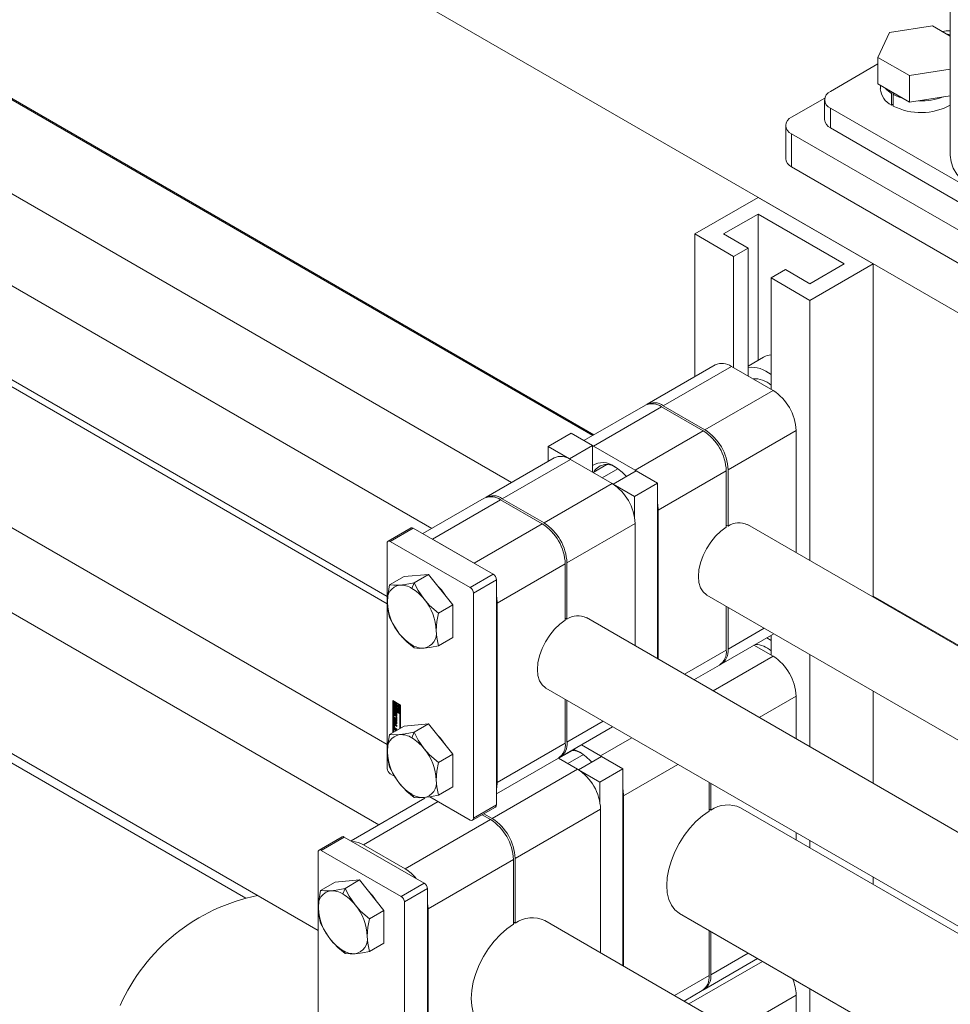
# Model space of a CAD drawing. Header units: millimetres. Extents: x 450 to 25135, y 150 to 17673.
# Tile 171 of 256: x 5540 to 5769, y 12818 to 13060. Entities that reach past the tile are written whole.
import ezdxf

# ---------------------------------------------------------------- set-up
doc = ezdxf.new("R2010")
doc.units = ezdxf.units.MM
doc.linetypes.add('SLD-Centrada-doble', pattern=[12.7, 6.35, -1.27, 1.27, -1.27, 1.27, -1.27])
doc.linetypes.add('SLD-Continua', pattern=[0])
doc.layers.add('COTAS', color=1, linetype='SLD-Continua')
doc.layers.add('OCULTA', color=8, linetype='SLD-Continua')

msp = doc.modelspace()

# ---------------------------------------------------------------- linework, layer by layer
at = {"color": 7, "linetype": 'SLD-Continua', "lineweight": 18, "ltscale": 30}
for p, q in [((5641.34, 12934.73), (5307.23, 13127.6)), ((5297.23, 13110.28), (5630.32, 12917.99)), ((5680.93, 12957.59), (5519.36, 13050.86)), ((5509.36, 13033.54), (5660.93, 12946.04)), ((5630.32, 12916.23), (5502.77, 12989.87)), ((5487.77, 12963.89), (5630.32, 12881.59)), ((5628.3, 12861.88), (5454.68, 12962.11)), ((5439.68, 12936.13), (5613.35, 12835.87)), ((7236.57, 12059.54), (5718.94, 12935.65)), ((5708.94, 12918.32), (7216.57, 12047.99)), ((7196.97, 12036.68), (5679.34, 12912.79)), ((5669.34, 12895.47), (7185.96, 12019.94)), ((7180.82, 12021.14), (5717.2, 12866.08)), ((5702.2, 12840.1), (7165.35, 11995.44)), ((7183.94, 11963.83), (5669.11, 12838.32))]:
    msp.add_line(p, q, dxfattribs=at)
at = {"color": 7, "linetype": 'SLD-Continua', "lineweight": 18, "ltscale": 900}
msp.add_arc((5607.57, 12798.49), 46.88, 101.2234, 156.1661, dxfattribs=at)
at = {"layer": 'COTAS', "linetype": 'SLD-Continua', "lineweight": 18, "ltscale": 30}
for p, q in [((5721.54, 13016.08), (5705.98, 13007.1)), ((5749.83, 12999.76), (5721.54, 13016.08)), ((5713.06, 13007.1), (5721.54, 13012)), ((5721.54, 13012), (5742.75, 12999.76)), ((5721.54, 13012), (5721.54, 12976.05)), ((5715.53, 13001.59), (5705.98, 13007.1)), ((5705.98, 13007.1), (5705.98, 12972.05)), ((5719.07, 13003.63), (5713.06, 13007.1)), ((5715.53, 13001.59), (5719.07, 13003.63)), ((5719.07, 13003.63), (5719.07, 12972.2)), ((5715.53, 13001.59), (5715.53, 12974.24)), ((5749.83, 12999.76), (5734.27, 12990.78)), ((5742.75, 12999.76), (5734.27, 12994.86)), ((5749.83, 12999.76), (5749.83, 12917.82)), ((5728.26, 12998.33), (5724.72, 12996.29)), ((5724.72, 12996.29), (5724.72, 12968.93)), ((5734.27, 12990.78), (5724.72, 12996.29)), ((5734.27, 12994.86), (5728.26, 12998.33)), ((5734.27, 12990.78), (5734.27, 12926.8)), ((5711, 12974.94), (5694.24, 12965.27)), ((5715, 12974.55), (5725.25, 12968.63)), ((5722.9, 12976.83), (5719.07, 12974.62)), ((5693.82, 12965.02), (5678.72, 12956.3)), ((5698.24, 12964.87), (5708.49, 12958.95)), ((5708.07, 12958.71), (5697.82, 12964.63)), ((5669.92, 12954.85), (5675.58, 12958.12)), ((5680.81, 12955.09), (5675.58, 12958.12)), ((5730.91, 12958.83), (5730.91, 12928.74)), ((5675.15, 12951.83), (5680.81, 12955.09)), ((5680.81, 12948.56), (5680.81, 12955.09)), ((5680.81, 12955.09), (5681.06, 12954.95)), ((5669.92, 12954.85), (5675.15, 12951.83)), ((5669.92, 12951.23), (5669.92, 12954.85)), ((5691.31, 12949.03), (5681.06, 12954.95)), ((5671.4, 12952.08), (5654.64, 12942.41)), ((5675.15, 12951.83), (5675.15, 12951.82)), ((5675.4, 12951.69), (5685.66, 12945.77)), ((5684.37, 12950.4), (5681, 12948.45)), ((5683.24, 12947.16), (5687.08, 12949.37)), ((5685.9, 12945.62), (5691.56, 12948.89)), ((5691.31, 12949.03), (5691.55, 12948.89)), ((5696.79, 12945.87), (5691.56, 12948.89)), ((5713.73, 12935.02), (5713.73, 12948.91)), ((5714.15, 12949.15), (5714.15, 12935.27)), ((5685.9, 12945.62), (5685.9, 12945.62)), ((5685.9, 12945.62), (5691.14, 12942.6)), ((5691.14, 12942.6), (5696.79, 12945.87)), ((5696.79, 12902.71), (5696.79, 12945.87)), ((5654.22, 12942.16), (5639.12, 12933.44)), ((5668.47, 12935.85), (5658.22, 12941.77)), ((5658.64, 12942.01), (5668.9, 12936.09)), ((5691.14, 12942.6), (5691.14, 12937.69)), ((5696.97, 12939.23), (5696.97, 12902.61)), ((5691.31, 12935.97), (5691.31, 12905.88)), ((5636.21, 12934.86), (5630.55, 12931.6)), ((5656.42, 12923.46), (5636.76, 12934.81)), ((5713.73, 12935.51), (5714.15, 12935.27)), ((5630.32, 12931.09), (5630.32, 12875.73)), ((5631.1, 12931.54), (5650.76, 12920.19)), ((5651.71, 12926.17), (5641.46, 12932.09)), ((5674.13, 12912.17), (5674.13, 12926.05)), ((5674.55, 12926.29), (5674.55, 12912.41)), ((5634.5, 12922.89), (5630.93, 12920.83)), ((5640.51, 12923.43), (5634.5, 12922.89)), ((5640.51, 12923.43), (5636.94, 12921.37)), ((5646.52, 12915.95), (5640.51, 12923.43)), ((5657.19, 12866.75), (5657.19, 12922.11)), ((5651.54, 12918.85), (5651.54, 12863.48)), ((5657.37, 12916.38), (5657.37, 12872.28)), ((5646.52, 12915.95), (5642.95, 12913.9)), ((5646.52, 12907.94), (5646.52, 12915.95)), ((5713.73, 12904.82), (5713.73, 12915.56)), ((5714.15, 12915.32), (5714.15, 12905.06)), ((5674.13, 12912.65), (5674.55, 12912.41)), ((5646.52, 12907.94), (5642.95, 12905.88)), ((5712.49, 12901.4), (5725.38, 12908.84)), ((5724.72, 12907.21), (5723.71, 12907.87)), ((5724.72, 12908.46), (5724.72, 12903.61)), ((5720.52, 12906.03), (5725.25, 12903.3)), ((5734.27, 12903.7), (5734.27, 12881.08)), ((5705.78, 12897.52), (5712.07, 12901.15)), ((5749.83, 12894.72), (5749.83, 12872.1)), ((5631.74, 12892.39), (5633.59, 12891.32)), ((5631.74, 12884.56), (5631.74, 12892.39)), ((5631.88, 12892.31), (5631.88, 12884.64)), ((5632.05, 12892.17), (5631.91, 12892.08)), ((5632.23, 12892.07), (5632.05, 12892.17)), ((5674.13, 12881.96), (5674.13, 12892.7)), ((5674.55, 12892.46), (5674.55, 12882.2)), ((5730.91, 12893.51), (5730.91, 12883.02)), ((5631.91, 12892.08), (5631.91, 12890.21)), ((5632.09, 12891.98), (5631.91, 12892.08)), ((5631.91, 12890.21), (5632.58, 12889.82)), ((5631.91, 12890), (5632.05, 12890.09)), ((5633.42, 12889.13), (5631.91, 12890)), ((5631.91, 12890), (5631.91, 12884.66)), ((5633.56, 12889.22), (5632.05, 12890.09)), ((5632.23, 12892.07), (5632.09, 12891.98)), ((5632.09, 12890.31), (5632.09, 12891.98)), ((5632.23, 12890.39), (5632.09, 12890.31)), ((5632.4, 12890.13), (5632.09, 12890.31)), ((5632.23, 12891.19), (5632.23, 12892.07)), ((5632.23, 12890.39), (5632.23, 12890.74)), ((5632.4, 12890.29), (5632.23, 12890.39)), ((5632.23, 12889.73), (5632.23, 12889.52)), ((5632.4, 12891.34), (5632.33, 12891.3)), ((5632.55, 12891.88), (5632.4, 12891.8)), ((5632.4, 12891.8), (5632.4, 12891.32)), ((5632.58, 12891.7), (5632.4, 12891.8)), ((5632.4, 12890.4), (5632.4, 12890.13)), ((5632.72, 12891.78), (5632.55, 12891.88)), ((5632.72, 12891.78), (5632.58, 12891.7)), ((5632.58, 12891.09), (5632.58, 12891.7)), ((5632.72, 12891.18), (5632.58, 12891.09)), ((5632.72, 12890.51), (5632.58, 12890.43)), ((5632.58, 12889.82), (5632.58, 12890.43)), ((5632.72, 12889.9), (5632.58, 12889.82)), ((5632.72, 12891.18), (5632.72, 12891.78)), ((5632.72, 12889.9), (5632.72, 12890.51)), ((5632.9, 12891.68), (5632.75, 12891.6)), ((5633.42, 12891.22), (5632.75, 12891.6)), ((5632.75, 12891.6), (5632.75, 12890.99)), ((5632.9, 12890.41), (5632.75, 12890.33)), ((5632.75, 12890.33), (5632.75, 12889.72)), ((5633.56, 12891.3), (5632.9, 12891.68)), ((5632.94, 12890.4), (5632.9, 12890.41)), ((5632.93, 12891.3), (5633.24, 12891.11)), ((5632.93, 12891.02), (5632.93, 12891.3)), ((5633.07, 12891.1), (5632.93, 12891.02)), ((5632.93, 12889.62), (5632.93, 12890.1)), ((5633, 12890.13), (5633.15, 12890.21)), ((5633.07, 12891.1), (5633.07, 12891.21)), ((5633.07, 12889.7), (5633.07, 12890.16)), ((5633.24, 12891.11), (5633.24, 12889.44)), ((5633.56, 12891.3), (5633.42, 12891.22)), ((5633.42, 12889.34), (5633.42, 12891.22)), ((5633.56, 12889.42), (5633.56, 12891.3)), ((5633.59, 12891.32), (5633.59, 12885.63)), ((5631.99, 12889.1), (5631.99, 12889.6)), ((5632.01, 12888.39), (5632.56, 12888.07)), ((5632.01, 12888.11), (5632.01, 12888.39)), ((5632.15, 12888.2), (5632.01, 12888.11)), ((5632.56, 12887.8), (5632.01, 12888.11)), ((5632.01, 12888), (5632.74, 12887.13)), ((5632.01, 12887.71), (5632.01, 12888)), ((5632.15, 12887.79), (5632.01, 12887.71)), ((5632.13, 12887.56), (5632.01, 12887.71)), ((5632.13, 12889.18), (5632.13, 12889.69)), ((5632.28, 12887.64), (5632.13, 12887.56)), ((5632.13, 12887), (5632.13, 12887.56)), ((5632.15, 12888.2), (5632.15, 12888.31)), ((5632.71, 12887.88), (5632.15, 12888.2)), ((5632.15, 12887.79), (5632.15, 12887.83)), ((5632.28, 12887.64), (5632.15, 12887.79)), ((5632.18, 12889.46), (5632.18, 12889.03)), ((5632.23, 12889.54), (5632.2, 12889.53)), ((5632.23, 12889.54), (5632.21, 12889.53)), ((5632.23, 12889.53), (5632.22, 12889.52)), ((5632.23, 12889.52), (5632.22, 12889.52)), ((5632.25, 12888.9), (5632.39, 12888.99)), ((5632.39, 12888.99), (5632.25, 12888.91)), ((5632.27, 12888.97), (5632.28, 12889.43)), ((5632.42, 12889.05), (5632.27, 12888.97)), ((5632.43, 12889.52), (5632.28, 12889.43)), ((5632.28, 12887.09), (5632.28, 12887.64)), ((5632.44, 12887.45), (5632.29, 12887.37)), ((5632.29, 12887.37), (5632.29, 12887.01)), ((5632.58, 12887.02), (5632.29, 12887.37)), ((5632.39, 12888.99), (5632.39, 12888.99)), ((5632.42, 12889.05), (5632.43, 12889.52)), ((5632.73, 12887.1), (5632.44, 12887.45)), ((5632.46, 12889.3), (5632.45, 12888.83)), ((5632.62, 12889.45), (5632.48, 12889.36)), ((5632.63, 12889.45), (5632.48, 12889.37)), ((5632.5, 12888.54), (5632.5, 12888.75)), ((5632.64, 12888.62), (5632.5, 12888.54)), ((5632.65, 12889.44), (5632.51, 12889.36)), ((5632.67, 12889.41), (5632.53, 12889.33)), ((5632.53, 12888.75), (5632.67, 12888.83)), ((5632.68, 12888.84), (5632.54, 12888.76)), ((5632.69, 12889.37), (5632.55, 12889.29)), ((5632.55, 12888.81), (5632.55, 12889.25)), ((5632.69, 12888.87), (5632.55, 12888.78)), ((5632.56, 12888.45), (5632.74, 12888.34)), ((5632.56, 12888.07), (5632.56, 12888.45)), ((5632.71, 12888.15), (5632.56, 12888.07)), ((5632.71, 12887.88), (5632.56, 12887.8)), ((5632.56, 12887.42), (5632.56, 12887.8)), ((5632.71, 12887.5), (5632.56, 12887.42)), ((5632.74, 12887.32), (5632.56, 12887.42)), ((5632.65, 12888.81), (5632.64, 12888.62)), ((5632.69, 12888.9), (5632.69, 12889.33)), ((5632.71, 12888.15), (5632.71, 12888.36)), ((5632.71, 12887.5), (5632.71, 12887.88)), ((5632.74, 12887.48), (5632.71, 12887.5)), ((5632.74, 12889.17), (5632.74, 12888.66)), ((5632.74, 12888.34), (5632.74, 12887.32)), ((5632.75, 12889.72), (5632.93, 12889.62)), ((5633.07, 12889.7), (5632.93, 12889.62)), ((5633.24, 12889.44), (5633.42, 12889.34)), ((5633.56, 12889.42), (5633.42, 12889.34)), ((5633.56, 12889.22), (5633.42, 12889.13)), ((5633.42, 12885.53), (5633.42, 12889.13)), ((5633.56, 12885.61), (5633.56, 12889.22)), ((5634.5, 12886.15), (5630.93, 12884.09)), ((5631.99, 12885.88), (5631.99, 12886.47)), ((5632.01, 12887), (5632.13, 12887)), ((5632.01, 12886.7), (5632.01, 12887)), ((5632.15, 12886.79), (5632.01, 12886.7)), ((5632.74, 12886.73), (5632.01, 12886.7)), ((5632.01, 12885.51), (5632.7, 12885.11)), ((5632.01, 12885.24), (5632.01, 12885.51)), ((5632.15, 12885.32), (5632.01, 12885.24)), ((5632.26, 12885.1), (5632.01, 12885.24)), ((5632.28, 12887.09), (5632.13, 12887)), ((5632.13, 12885.97), (5632.13, 12886.55)), ((5632.15, 12886.79), (5632.15, 12887.01)), ((5632.74, 12886.81), (5632.15, 12886.79)), ((5632.15, 12885.32), (5632.15, 12885.43)), ((5632.4, 12885.18), (5632.15, 12885.32)), ((5632.17, 12886.27), (5632.17, 12885.88)), ((5632.33, 12886.4), (5632.19, 12886.31)), ((5632.22, 12886.6), (5632.74, 12886.3)), ((5632.74, 12885.19), (5632.22, 12885.49)), ((5632.74, 12886.02), (5632.24, 12886.31)), ((5632.24, 12885.75), (5632.74, 12885.46)), ((5632.4, 12885.18), (5632.26, 12885.1)), ((5632.26, 12884.86), (5632.26, 12885.1)), ((5632.29, 12887.01), (5632.58, 12887.02)), ((5632.74, 12885.35), (5632.36, 12885.57)), ((5632.74, 12886.18), (5632.38, 12886.39)), ((5632.4, 12884.94), (5632.4, 12885.18)), ((5632.58, 12885.07), (5632.44, 12884.99)), ((5632.47, 12884.98), (5632.44, 12884.99)), ((5632.44, 12884.99), (5632.44, 12884.96)), ((5632.73, 12887.1), (5632.58, 12887.02)), ((5632.61, 12885.06), (5632.58, 12885.07)), ((5632.74, 12887.13), (5632.74, 12886.73)), ((5632.74, 12886.3), (5632.74, 12886.02)), ((5632.74, 12885.46), (5632.74, 12885.19)), ((5640.51, 12886.69), (5634.5, 12886.15)), ((5640.51, 12886.69), (5636.94, 12884.63)), ((5646.52, 12879.21), (5640.51, 12886.69)), ((5672.9, 12878.54), (5685.78, 12885.98)), ((5675.89, 12880.18), (5672.52, 12878.23)), ((5682.83, 12878.81), (5678.1, 12881.54)), ((5646.52, 12879.21), (5642.95, 12877.15)), ((5646.52, 12871.19), (5646.52, 12879.21)), ((5657.19, 12869.47), (5672.47, 12878.29)), ((5672.44, 12878.28), (5677.17, 12875.55)), ((5672.63, 12878.39), (5672.56, 12878.26)), ((5674.76, 12876.94), (5678.59, 12879.15)), ((5677.42, 12875.4), (5683.07, 12878.67)), ((5682.83, 12878.81), (5683.07, 12878.67)), ((5688.31, 12875.65), (5683.07, 12878.67)), ((5677.42, 12875.4), (5677.42, 12875.4)), ((5677.42, 12875.4), (5682.65, 12872.38)), ((5682.65, 12872.38), (5688.31, 12875.65)), ((5688.31, 12827.24), (5688.31, 12875.65)), ((5631.1, 12874.38), (5632.18, 12873.76)), ((5646.52, 12871.19), (5642.95, 12869.14)), ((5682.65, 12872.38), (5682.65, 12867.47)), ((5709.48, 12865.21), (5709.48, 12872.29)), ((5709.91, 12872.05), (5709.91, 12865.46)), ((5639.61, 12868.4), (5621.44, 12857.92)), ((5640.86, 12868.75), (5650.76, 12863.04)), ((5688.48, 12869.01), (5688.48, 12827.14)), ((5651.31, 12862.98), (5656.97, 12866.25)), ((5682.83, 12865.75), (5682.83, 12830.4)), ((5709.48, 12865.7), (5709.91, 12865.46)), ((5655.74, 12863.18), (5653.7, 12864.36)), ((5654.12, 12864.6), (5656.17, 12863.42)), ((5619.24, 12858.92), (5613.58, 12855.66)), ((5639.45, 12847.52), (5619.79, 12858.87)), ((5730.91, 12859.92), (5730.91, 12858.16)), ((5634.74, 12851.05), (5624.49, 12856.97)), ((5734.27, 12857.98), (5734.27, 12856.22)), ((5613.35, 12855.16), (5613.35, 12789.18)), ((5614.13, 12855.6), (5633.79, 12844.26)), ((5661.83, 12853.62), (5661.83, 12837.7)), ((5661.4, 12837.45), (5661.4, 12853.38)), ((5749.83, 12849), (5749.83, 12847.24)), ((5617.53, 12847.77), (5613.96, 12845.71)), ((5623.54, 12848.31), (5617.53, 12847.77)), ((5623.54, 12848.31), (5619.97, 12846.25)), ((5629.55, 12840.83), (5623.54, 12848.31)), ((5640.22, 12780.2), (5640.22, 12846.18)), ((5634.57, 12842.91), (5634.57, 12776.93)), ((5629.55, 12840.83), (5625.98, 12838.78)), ((5629.55, 12832.82), (5629.55, 12840.83)), ((5640.4, 12841.26), (5640.4, 12784.91)), ((5661.4, 12837.94), (5661.83, 12837.7)), ((5709.48, 12824.8), (5709.48, 12835.89)), ((5709.91, 12835.65), (5709.91, 12825.04)), ((5629.55, 12832.82), (5625.98, 12830.76)), ((5708.25, 12821.38), (5721.44, 12828.99)), ((5703.36, 12818.55), (5707.83, 12821.13)), ((5730.91, 12820.02), (5730.91, 12802.65)), ((5734.27, 12821.58), (5734.27, 12800.71))]:
    msp.add_line(p, q, dxfattribs=at)
at = {"layer": 'COTAS', "linetype": 'SLD-Centrada-doble', "lineweight": 18, "ltscale": 30}
for p, q in [((5715, 12974.55), (5698.24, 12964.87)), ((5725.25, 12968.63), (5708.49, 12958.95)), ((5681.06, 12954.95), (5697.82, 12964.63)), ((5691.31, 12949.03), (5708.07, 12958.71)), ((5730.91, 12958.83), (5714.15, 12949.15)), ((5675.4, 12951.69), (5658.64, 12942.01)), ((5696.97, 12939.23), (5713.73, 12948.91)), ((5685.66, 12945.77), (5668.9, 12936.09)), ((5641.46, 12932.09), (5658.22, 12941.77)), ((5651.71, 12926.17), (5668.47, 12935.85)), ((5691.31, 12935.97), (5674.55, 12926.29)), ((5631.1, 12931.54), (5636.76, 12934.81)), ((5657.37, 12916.38), (5674.13, 12926.05)), ((5636.94, 12921.37), (5636.41, 12919.99)), ((5650.76, 12920.19), (5656.42, 12923.46)), ((5651.54, 12918.85), (5657.19, 12922.11)), ((5723.03, 12910.19), (5714.15, 12905.06)), ((5636.41, 12906.11), (5636.94, 12905.34)), ((5703.44, 12898.88), (5713.73, 12904.82)), ((5725.25, 12903.3), (5710.51, 12894.79)), ((5730.91, 12893.51), (5721.82, 12888.26)), ((5632.13, 12889.69), (5631.99, 12889.6)), ((5632.13, 12889.18), (5631.99, 12889.1)), ((5632.22, 12888.7), (5632.36, 12888.78)), ((5632.41, 12889.01), (5632.27, 12888.92)), ((5632.65, 12889.44), (5632.51, 12889.36)), ((5632.51, 12888.53), (5632.66, 12888.61)), ((5632.69, 12889.33), (5632.55, 12889.25)), ((5632.69, 12888.9), (5632.55, 12888.81)), ((5683.44, 12887.33), (5674.55, 12882.2)), ((5632.13, 12886.55), (5631.99, 12886.47)), ((5632.13, 12885.97), (5631.99, 12885.88)), ((5632.36, 12885.57), (5632.22, 12885.49)), ((5632.38, 12886.39), (5632.24, 12886.31)), ((5636.94, 12884.63), (5636.41, 12883.24)), ((5682.83, 12878.81), (5690.51, 12883.25)), ((5657.37, 12872.28), (5674.13, 12881.96)), ((5677.17, 12875.55), (5656.17, 12863.42)), ((5688.48, 12869.01), (5701.82, 12876.71)), ((5636.41, 12869.36), (5636.94, 12868.6)), ((5624.49, 12856.97), (5642.88, 12867.59)), ((5651.54, 12863.48), (5657.19, 12866.75)), ((5682.83, 12865.75), (5661.83, 12853.62)), ((5634.74, 12851.05), (5655.74, 12863.18)), ((5614.13, 12855.6), (5619.79, 12858.87)), ((5640.4, 12841.26), (5661.4, 12853.38)), ((5619.97, 12846.25), (5619.43, 12844.87)), ((5633.79, 12844.26), (5639.45, 12847.52)), ((5634.57, 12842.91), (5640.22, 12846.18)), ((5619.43, 12830.99), (5619.97, 12830.22)), ((5719.09, 12830.34), (5709.91, 12825.04)), ((5722.63, 12828.3), (5704.55, 12817.86)), ((5701.01, 12819.91), (5709.48, 12824.8)), ((5730.91, 12820.02), (5715.87, 12811.33))]:
    msp.add_line(p, q, dxfattribs=at)
at = {"layer": 'COTAS', "linetype": 'SLD-Continua', "lineweight": 18, "ltscale": 30, "flags": 128}
for points in [[(5696.79, 12940.96), (5696.86, 12940.57), (5696.97, 12939.23)], [(5708.94, 12918.32), (5708.86, 12918.37), (5708.02, 12919.11), (5707.39, 12920.13), (5707, 12921.42), (5706.87, 12922.9), (5707, 12924.54), (5707.39, 12926.27), (5708.02, 12928.03), (5708.86, 12929.74), (5709.9, 12931.36), (5711.09, 12932.81), (5712.38, 12934.05), (5713.73, 12935.02)], [(5636.94, 12921.37), (5634.77, 12920.97), (5633.4, 12920.79)], [(5639.41, 12917.32), (5637.95, 12919.44), (5636.94, 12921.37)], [(5630.93, 12920.83), (5630.5, 12918.27), (5630.39, 12916.52)], [(5633.4, 12920.79), (5631.94, 12920.74), (5630.93, 12920.83)], [(5630.39, 12916.52), (5630.56, 12914.45), (5630.93, 12912.82)], [(5642.95, 12913.9), (5640.78, 12915.8), (5639.41, 12917.32)], [(5657.19, 12918.1), (5657.26, 12917.71), (5657.37, 12916.38)], [(5630.93, 12912.82), (5632.23, 12910.41), (5633.4, 12908.77)], [(5642.42, 12909.58), (5642.58, 12911.84), (5642.95, 12913.9)], [(5669.34, 12895.47), (5669.27, 12895.51), (5668.42, 12896.25), (5667.79, 12897.27), (5667.4, 12898.56), (5667.27, 12900.04), (5667.4, 12901.68), (5667.79, 12903.41), (5668.42, 12905.17), (5669.27, 12906.88), (5670.3, 12908.5), (5671.49, 12909.95), (5672.78, 12911.19), (5674.13, 12912.17)], [(5642.95, 12905.88), (5642.52, 12907.94), (5642.42, 12909.58)], [(5633.4, 12908.77), (5635.19, 12906.85), (5636.94, 12905.34)], [(5636.94, 12905.34), (5638.24, 12905.25), (5639.41, 12905.3)], [(5639.41, 12905.3), (5641.2, 12905.54), (5642.95, 12905.88)], [(5632.14, 12889.77), (5632.13, 12889.74), (5632.13, 12889.69)], [(5632.4, 12891.32), (5632.31, 12891.29), (5632.25, 12891.21), (5632.2, 12891.11), (5632.19, 12890.99), (5632.2, 12890.84), (5632.25, 12890.69), (5632.31, 12890.54), (5632.4, 12890.4)], [(5632.58, 12890.43), (5632.49, 12890.53), (5632.42, 12890.64), (5632.38, 12890.77), (5632.37, 12890.88), (5632.38, 12890.98), (5632.42, 12891.06), (5632.49, 12891.09), (5632.58, 12891.09)], [(5632.75, 12890.99), (5632.84, 12890.89), (5632.91, 12890.78), (5632.95, 12890.65), (5632.97, 12890.54), (5632.95, 12890.44), (5632.91, 12890.36), (5632.84, 12890.33), (5632.75, 12890.33)], [(5632.93, 12890.1), (5633.02, 12890.14), (5633.09, 12890.21), (5633.13, 12890.31), (5633.14, 12890.44), (5633.13, 12890.58), (5633.09, 12890.73), (5633.02, 12890.88), (5632.93, 12891.02)], [(5632.36, 12888.78), (5632.4, 12888.76), (5632.43, 12888.75)], [(5632.44, 12889.6), (5632.43, 12889.57), (5632.43, 12889.52)], [(5632.63, 12889.45), (5632.62, 12889.45), (5632.62, 12889.45)], [(5632.66, 12888.61), (5632.7, 12888.59), (5632.73, 12888.58)], [(5632.69, 12889.37), (5632.69, 12889.38), (5632.69, 12889.38)], [(5632.14, 12886.63), (5632.13, 12886.6), (5632.13, 12886.55)], [(5630.93, 12884.09), (5630.5, 12881.53), (5630.39, 12879.77)], [(5633.4, 12884.05), (5631.94, 12884), (5630.93, 12884.09)], [(5636.94, 12884.63), (5634.77, 12884.22), (5633.4, 12884.05)], [(5639.41, 12880.58), (5637.95, 12882.7), (5636.94, 12884.63)], [(5642.95, 12877.15), (5640.78, 12879.06), (5639.41, 12880.58)], [(5676.16, 12880.42), (5676.32, 12880.37), (5677.7, 12879.73)], [(5630.39, 12879.77), (5630.56, 12877.7), (5630.93, 12876.08)], [(5630.93, 12876.08), (5632.23, 12873.67), (5633.4, 12872.03)], [(5642.42, 12872.83), (5642.58, 12875.1), (5642.95, 12877.15)], [(5642.95, 12869.14), (5642.52, 12871.2), (5642.42, 12872.83)], [(5633.4, 12872.03), (5635.19, 12870.1), (5636.94, 12868.6)], [(5657.37, 12872.28), (5657.26, 12871.07), (5657.19, 12870.76)], [(5688.31, 12870.74), (5688.37, 12870.35), (5688.48, 12869.01)], [(5636.94, 12868.6), (5638.24, 12868.5), (5639.41, 12868.56)], [(5639.41, 12868.56), (5641.2, 12868.8), (5642.95, 12869.14)], [(5702.2, 12840.1), (5702.12, 12840.14), (5701.07, 12840.99), (5700.22, 12842.12), (5699.6, 12843.52), (5699.22, 12845.15), (5699.09, 12846.97), (5699.22, 12848.93), (5699.6, 12851), (5700.22, 12853.11), (5701.07, 12855.23), (5702.12, 12857.29), (5703.36, 12859.25), (5704.75, 12861.07), (5706.26, 12862.69), (5707.85, 12864.08), (5709.48, 12865.21)], [(5619.97, 12846.25), (5617.8, 12845.85), (5616.43, 12845.67)], [(5622.44, 12842.2), (5620.98, 12844.32), (5619.97, 12846.25)], [(5613.96, 12845.71), (5613.53, 12843.15), (5613.42, 12841.4)], [(5616.43, 12845.67), (5614.97, 12845.62), (5613.96, 12845.71)], [(5613.42, 12841.4), (5613.59, 12839.33), (5613.96, 12837.7)], [(5625.98, 12838.78), (5623.81, 12840.68), (5622.44, 12842.2)], [(5640.22, 12842.98), (5640.29, 12842.59), (5640.4, 12841.26)], [(5613.96, 12837.7), (5615.26, 12835.29), (5616.43, 12833.65)], [(5625.44, 12834.46), (5625.61, 12836.72), (5625.98, 12838.78)], [(5654.11, 12812.34), (5654.04, 12812.38), (5652.98, 12813.23), (5652.13, 12814.36), (5651.51, 12815.76), (5651.13, 12817.39), (5651.01, 12819.21), (5651.13, 12821.17), (5651.51, 12823.24), (5652.13, 12825.35), (5652.98, 12827.47), (5654.04, 12829.53), (5655.28, 12831.49), (5656.67, 12833.31), (5658.17, 12834.93), (5659.77, 12836.33), (5661.4, 12837.45)], [(5625.98, 12830.76), (5625.55, 12832.82), (5625.44, 12834.46)], [(5616.43, 12833.65), (5618.22, 12831.73), (5619.97, 12830.22)], [(5619.97, 12830.22), (5621.27, 12830.13), (5622.44, 12830.18)], [(5622.44, 12830.18), (5624.23, 12830.42), (5625.98, 12830.76)]]:
    msp.add_lwpolyline(points, dxfattribs=at)
at = {"layer": 'COTAS', "linetype": 'SLD-Continua', "lineweight": 18, "ltscale": 900}
for centre, radius, start, end in [((5725.02, 12973.08), 4.31, 93.9201, 119.473), ((5712.66, 12971.27), 4.02, 54.3824, 114.3071), ((5719.79, 12966.74), 7.61, 49.5798, 95.4766), ((5720.69, 12965.47), 6.04, 48.1152, 93.9386), ((5718.63, 12958.27), 12.29, 2.6055, 57.3945), ((5695.47, 12961.36), 4.02, 54.3824, 114.3071), ((5695.94, 12961.78), 3.86, 53.3054, 119.5156), ((5701.45, 12948.35), 12.29, 2.6055, 57.3945), ((5701.87, 12948.6), 12.29, 2.6055, 57.3945), ((5673.06, 12948.42), 4.02, 54.3824, 114.3071), ((5683.32, 12946.13), 4.78, 53.1258, 121.6785), ((5684.36, 12946.67), 3.77, 54.4093, 151.9556), ((5679.59, 12938.99), 12.79, 41.6506, 58.9376), ((5679.03, 12935.41), 12.29, 2.6055, 57.3945), ((5655.88, 12938.5), 4.02, 54.3824, 114.3071), ((5656.34, 12938.92), 3.86, 53.3054, 119.5156), ((5661.85, 12925.49), 12.29, 2.6055, 57.3945), ((5662.27, 12925.74), 12.29, 2.6055, 57.3945), ((5716.88, 12931.2), 4.9, 65.1254, 123.863), ((5636.44, 12934.36), 0.553, 54.3824, 114.3071), ((5630.8, 12931.17), 0.48, 50.7967, 189.214), ((5655.51, 12922.03), 1.69, 2.6055, 57.3945), ((5634.08, 12917.12), 3.74, 100.5468, 189.2519), ((5633.61, 12915.58), 5.22, 57.6507, 92.3578), ((5630.69, 12910.52), 11.06, 37.9787, 58.8941), ((5633.91, 12911.7), 12.56, 32.7307, 45.4568), ((5649.85, 12918.77), 1.69, 2.6055, 57.3945), ((5643.43, 12917.12), 13.05, 182.6393, 219.7721), ((5629.38, 12908.98), 13.05, 2.6393, 39.7721), ((5677.28, 12908.34), 4.9, 65.1254, 123.863), ((5638.73, 12908.98), 3.74, 280.5468, 9.2519), ((5642.12, 12915.58), 11.06, 217.9787, 238.8941), ((5639.2, 12910.51), 5.22, 237.6507, 272.3578), ((5709.81, 12904.38), 3.94, 305.0133, 6.2988), ((5710.43, 12904.56), 3.76, 299.4846, 7.6964), ((5720.51, 12899.82), 6.41, 48.8433, 86.9271), ((5718.63, 12892.95), 12.29, 2.6055, 57.3945), ((5632.13, 12889.63), 0.142, 50.7967, 189.214), ((5632.06, 12889.46), 0.317, 57.8238, 59.9907), ((5633.05, 12890.94), 0.539, 162.4792, 232.2013), ((5632.16, 12890.42), 1.14, 17.6228, 36.8567), ((5633.02, 12890.42), 0.252, 300.8392, 334.9801), ((5632.49, 12889.12), 0.5, 182.6055, 237.3945), ((5632.59, 12889.2), 0.462, 181.8489, 208.3685), ((5632.24, 12889.48), 0.0626, 140.0764, 167.525), ((5632.33, 12889.46), 0.15, 166.7715, 180.4309), ((5632.39, 12889.03), 0.213, 180.6022, 195.8232), ((5632.33, 12889.01), 0.153, 195.0349, 213.4908), ((5632.21, 12889.5), 0.0236, 94.9954, 138.5152), ((5632.21, 12889.5), 0.0274, 60.0873, 89.7199), ((5632.26, 12888.96), 0.0616, 213.0726, 238.4398), ((5632.31, 12888.81), 0.141, 230.4788, 7.144), ((5632.24, 12888.92), 0.0218, 233.685, 298.7531), ((5632.6, 12889.17), 0.45, 215.499, 238.3266), ((5632.23, 12888.94), 0.0436, 303.4972, 336.9854), ((5632.15, 12888.97), 0.124, 337.0596, 357.0948), ((5632.43, 12889.46), 0.142, 50.8551, 189.5719), ((5632.37, 12889.02), 0.0436, 303.4972, 336.9854), ((5632.29, 12889.05), 0.124, 337.0596, 357.0948), ((5632.55, 12889.31), 0.093, 153.2271, 170.3718), ((5632.64, 12889.3), 0.178, 170.9127, 178.9453), ((5632.5, 12889.33), 0.0335, 114.5698, 153.9079), ((5632.49, 12889.34), 0.0231, 54.9503, 110.702), ((5632.52, 12888.77), 0.0258, 236.8494, 278.1867), ((5632.67, 12888.81), 0.318, 237.5339, 239.9874), ((5632.25, 12889.15), 0.5, 2.6055, 57.3945), ((5632.47, 12889.31), 0.067, 24.2436, 57.3809), ((5632.48, 12889.33), 0.0431, 58.3783, 59.996), ((5632.6, 12888.64), 0.142, 230.7967, 9.214), ((5632.52, 12888.77), 0.026, 281.1651, 333.6061), ((5632.37, 12889.25), 0.176, 11.432, 26.7326), ((5632.48, 12888.8), 0.0708, 328.7073, 350.4477), ((5632.35, 12889.25), 0.202, 0.3674, 12.2369), ((5632.4, 12888.81), 0.154, 348.726, 0.3148), ((5632.63, 12889.43), 0.0224, 58.5105, 111.0813), ((5632.82, 12888.89), 0.318, 237.5339, 239.9874), ((5632.66, 12888.85), 0.027, 300.6251, 333.0895), ((5632.62, 12888.88), 0.0708, 328.7073, 350.4477), ((5632.49, 12889.33), 0.202, 0.3674, 12.2369), ((5632.54, 12888.9), 0.154, 348.726, 0.3148), ((5632.13, 12886.49), 0.14, 50.7967, 189.214), ((5632.48, 12885.91), 0.492, 182.6055, 237.3945), ((5632.62, 12885.99), 0.492, 182.6055, 237.3945), ((5632.21, 12886.27), 0.0448, 50.7967, 189.214), ((5632.33, 12885.89), 0.158, 182.6055, 237.3945), ((5632.35, 12886.35), 0.0516, 54.3818, 114.314), ((5634.08, 12880.37), 3.74, 100.5468, 189.2519), ((5633.61, 12878.84), 5.22, 57.6507, 92.3578), ((5630.69, 12873.77), 11.06, 37.9787, 58.8941), ((5633.91, 12874.95), 12.56, 32.7307, 45.4568), ((5629.38, 12872.23), 13.05, 2.6393, 39.7721), ((5670.21, 12881.52), 3.94, 305.0133, 6.2988), ((5670.84, 12881.7), 3.75, 298.6945, 7.7687), ((5675.41, 12874.71), 5.48, 61.0254, 86.484), ((5643.43, 12880.37), 13.05, 182.6393, 219.7721), ((5671.1, 12868.77), 12.79, 41.6506, 58.9376), ((5632.01, 12875.81), 1.69, 182.6055, 237.3945), ((5670.54, 12865.19), 12.29, 2.6055, 57.3945), ((5638.73, 12872.23), 3.74, 280.5468, 9.2519), ((5642.12, 12878.84), 11.06, 217.9787, 238.8941), ((5639.2, 12873.77), 5.22, 237.6507, 272.3578), ((5656.66, 12866.69), 0.542, 305.0133, 6.2988), ((5714.09, 12859.42), 7.35, 65.0271, 124.7397), ((5651.06, 12863.41), 0.48, 230.7967, 9.214), ((5649.12, 12852.82), 12.29, 2.6055, 57.3945), ((5649.54, 12853.07), 12.29, 2.6055, 57.3945), ((5619.47, 12858.42), 0.553, 54.3824, 114.3071), ((5621.87, 12852.87), 4.87, 57.4293, 91.3787), ((5613.83, 12855.23), 0.48, 50.7967, 189.214), ((5629.32, 12842.09), 10.47, 38.7928, 58.8064), ((5638.53, 12846.1), 1.69, 2.6055, 57.3945), ((5617.11, 12842), 3.74, 100.5468, 189.2519), ((5616.64, 12840.46), 5.22, 57.6507, 92.3578), ((5613.72, 12835.4), 11.06, 37.9787, 58.8941), ((5616.94, 12836.58), 12.56, 32.7307, 45.4568), ((5632.88, 12842.83), 1.69, 2.6055, 57.3945), ((5626.46, 12842), 13.05, 182.6393, 219.7721), ((5612.41, 12833.86), 13.05, 2.6393, 39.7721), ((5666.01, 12831.66), 7.35, 65.0271, 124.7397), ((5621.76, 12833.86), 3.74, 280.5468, 9.2519), ((5625.15, 12840.46), 11.06, 217.9787, 238.8941), ((5622.23, 12835.39), 5.22, 237.6507, 272.3578), ((5705.56, 12824.36), 3.94, 305.0133, 6.2988), ((5706.18, 12824.54), 3.76, 299.4846, 7.6964), ((5720.25, 12819.78), 10.66, 1.2947, 23.5248)]:
    msp.add_arc(centre, radius, start, end, dxfattribs=at)
at = {"layer": 'OCULTA', "linetype": 'SLD-Continua', "lineweight": 18, "ltscale": 30}
for p, q in [((5768.81, 13497.14), (5768.81, 13026.43)), ((5958.42, 12879.34), (5385.67, 13209.98)), ((5958.42, 12879.34), (5385.67, 13209.98)), ((5958.42, 12879.34), (5385.67, 13209.98)), ((5958.42, 12879.34), (5385.67, 13209.98)), ((5764.45, 13058.26), (5753.85, 13056.62)), ((5768.81, 13055.74), (5764.45, 13058.26)), ((5753.85, 13056.62), (5751.01, 13050.51)), ((5751.01, 13050.51), (5758.77, 13046.03)), ((5751.01, 13043.98), (5751.01, 13050.51)), ((5681.18, 12957.73), (5525.99, 13047.32)), ((5681.18, 12957.73), (5525.99, 13047.32)), ((5681.18, 12957.73), (5525.99, 13047.32)), ((5681.18, 12957.73), (5525.99, 13047.32)), ((5751.01, 13048.89), (5739.34, 13042.14)), ((5758.77, 13046.03), (5768.81, 13047.58)), ((5758.77, 13039.5), (5758.77, 13046.03)), ((5751.01, 13043.98), (5758.77, 13039.5)), ((5751.61, 13043.63), (5751.61, 13042.76)), ((5737.92, 13040.51), (5729.79, 13035.82)), ((5737.87, 13040.1), (5737.87, 13035.2)), ((5754.33, 13041.66), (5754.68, 13041.86)), ((5754.33, 13041.66), (5754.33, 13038.8)), ((5754.75, 13041.41), (5755.1, 13041.61)), ((5754.75, 13041.41), (5754.75, 13038.55)), ((5758.77, 13039.5), (5768.81, 13041.05)), ((5739.34, 13038.06), (5810.05, 12997.24)), ((5754.75, 13039.04), (5754.33, 13038.8)), ((5728.33, 13033.78), (5728.33, 13025.61)), ((5739.34, 13033.16), (5810.05, 12992.34)), ((5729.79, 13031.73), (5807.57, 12986.83)), ((5729.79, 13023.57), (5807.57, 12978.67)), ((5595.6, 12843.83), (5446.63, 12929.83)), ((5595.6, 12843.83), (5446.63, 12929.83)), ((5595.6, 12843.83), (5446.63, 12929.83)), ((5595.6, 12843.83), (5446.63, 12929.83)), ((6060.6, 12738.7), (5749.83, 12918.1)), ((6060.6, 12738.7), (5749.83, 12918.1)), ((6060.6, 12738.7), (5749.83, 12918.1)), ((6060.6, 12738.7), (5749.83, 12918.1))]:
    msp.add_line(p, q, dxfattribs=at)
at = {"layer": 'OCULTA', "linetype": 'SLD-Centrada-doble', "lineweight": 18, "ltscale": 30}
for p, q in [((5739.34, 13038.06), (5739.34, 13033.16)), ((5729.79, 13031.73), (5729.79, 13023.57))]:
    msp.add_line(p, q, dxfattribs=at)
at = {"layer": 'OCULTA', "linetype": 'SLD-Continua', "lineweight": 18, "ltscale": 30, "flags": 128}
for points in [[(5768.81, 13056.04), (5768.12, 13056.24), (5767.85, 13056.3)], [(5752.68, 13043.01), (5753.17, 13042.51), (5754.33, 13041.66)], [(5754.75, 13041.41), (5756.24, 13040.74), (5757.1, 13040.46)], [(5768.81, 13026.43), (5768.99, 13024.84), (5769.53, 13023.28), (5770.42, 13021.77), (5771.64, 13020.34), (5773.17, 13019.02), (5774.99, 13017.82), (5777.06, 13016.77), (5779.35, 13015.89), (5781.83, 13015.18), (5784.44, 13014.67), (5787.14, 13014.36), (5789.89, 13014.26), (5792.65, 13014.36), (5795.35, 13014.67), (5797.96, 13015.18), (5800.44, 13015.89), (5802.73, 13016.77), (5804.8, 13017.82), (5806.62, 13019.02), (5808.15, 13020.34), (5809.37, 13021.77), (5809.46, 13021.9)]]:
    msp.add_lwpolyline(points, dxfattribs=at)
at = {"layer": 'OCULTA', "linetype": 'SLD-Continua', "lineweight": 18, "ltscale": 900}
for centre, radius, start, end in [((5768.68, 13048.67), 8.4, 89.063, 102.4922), ((5756.41, 13043.14), 4.82, 184.6107, 244.3873), ((5740.11, 13040.1), 2.18, 110.7834, 249.2166), ((5761.73, 13055.46), 15.63, 267.531, 290.0551), ((5761.59, 13052.15), 15.22, 243.2935, 298.3187), ((5730.56, 13033.78), 2.18, 110.7834, 249.2166), ((5740.37, 13035.45), 2.51, 185.6948, 245.6253), ((5730.83, 13025.86), 2.51, 185.6948, 245.6253)]:
    msp.add_arc(centre, radius, start, end, dxfattribs=at)

doc.saveas('drawing.dxf')
